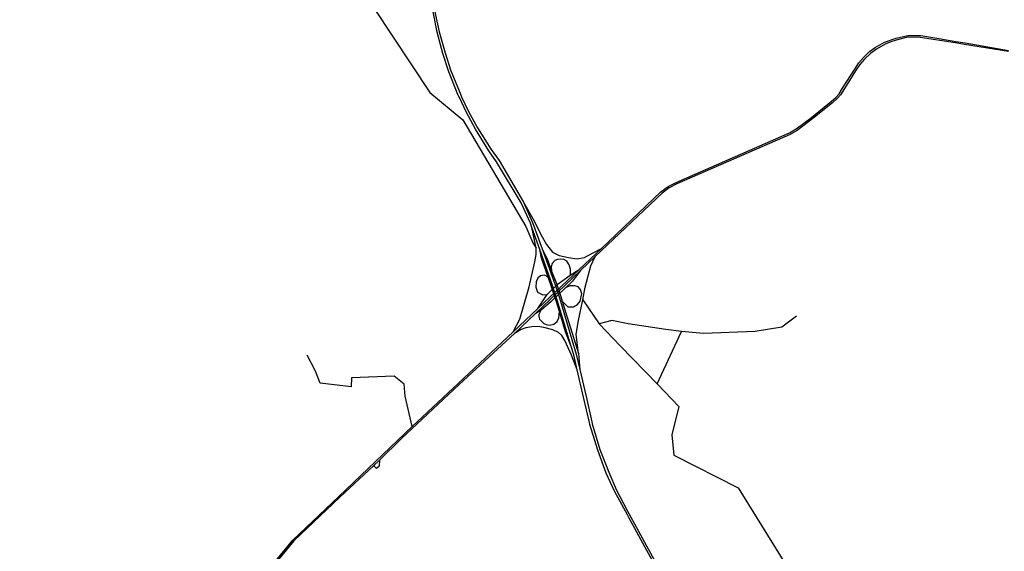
# Model space of a CAD drawing. Header units: millimetres. Extents: x 664923 to 767831, y 3118803 to 3207600.
# Tile 6 of 256: x 681004 to 689474, y 3131634 to 3136212. Entities that reach past the tile are written whole.
import ezdxf

# ---------------------------------------------------------------- set-up
doc = ezdxf.new("R2010")
doc.units = ezdxf.units.MM
for name, color, linetype in [('roads_1', 1, 'Continuous'), ('roads_2', 2, 'Continuous'), ('roads_3', 3, 'Continuous')]:
    doc.layers.add(name, color=color, linetype=linetype)

msp = doc.modelspace()

# ---------------------------------------------------------------- linework, layer by layer
at = {"layer": 'roads_1'}
for points in [[(684781.77, 3135551.26), (684773.66, 3135568.7), (684694.27, 3135763.21), (684645.2, 3135919.69), (684595.46, 3136102.92), (684562.98, 3136263.49), (684538.84, 3136415.25), (684535.76, 3136441.92)], [(684551.92, 3136444.43), (684554.85, 3136418.27), (684579.01, 3136265.22), (684612.48, 3136107.22), (684662.71, 3135925.27), (684713.02, 3135771.61), (684791.79, 3135578.12), (684799.3, 3135561.52)], [(684786.51, 3135541.07), (684781.77, 3135551.26)], [(685591.55, 3133912.94), (685477.72, 3134233.76), (685410.48, 3134423.27), (685397.61, 3134459.54), (685317.01, 3134633.34), (685106.49, 3134987.12), (685039.77, 3135082.48), (684925.39, 3135269.82), (684843.91, 3135417.64), (684786.51, 3135541.07)], [(684799.3, 3135561.52), (684805.3, 3135548.25)], [(684805.3, 3135548.25), (684860.79, 3135425.51), (684940.93, 3135281.23), (685058.4, 3135092.92), (685127.34, 3134999.76), (685339.03, 3134640.89), (685414, 3134464.21), (685497.2, 3134237.38), (685609.98, 3133929.92)], [(685339.03, 3134640.89), (685432.02, 3134474.08), (685487.66, 3134363.05), (685534.85, 3134276.39), (685586.42, 3134209.21), (685645.02, 3134180.58), (685725.92, 3134164.53), (685796.55, 3134153.82), (685862.61, 3134163.72), (685921.12, 3134195.04), (686009.23, 3134242.27)], [(685248.8, 3133524.13), (685307.23, 3133631.59), (685387.72, 3133912.77), (685436.71, 3134126.27), (685447.14, 3134188.84), (685446.49, 3134245.44), (685410.48, 3134423.27)], [(685580.3, 3133902.56), (685549.98, 3133995.48), (685491.97, 3134158.64), (685477.72, 3134233.76)], [(685497.2, 3134237.38), (685544.47, 3134145.31), (685579.77, 3134046.17), (685621.49, 3133939.53)], [(685738.31, 3134010.79), (685741.54, 3134022.19), (685741.32, 3134063.78), (685731.19, 3134100.36), (685709.48, 3134131.27), (685683.76, 3134147.55), (685659.33, 3134149.06), (685629.67, 3134145.63), (685608.14, 3134137.91), (685584.15, 3134111.36), (685577.38, 3134084.05), (685579.77, 3134046.17)], [(685811.67, 3133337.87), (685792.26, 3133504.27), (685811.18, 3133622.61), (685847.01, 3133800.44), (685869.01, 3133909.64), (685916.45, 3134092.06), (685953.63, 3134171.45)], [(685549.98, 3133995.48), (685518.03, 3134010.75), (685484.74, 3134005.87), (685461, 3133985.92), (685445.66, 3133953.04), (685443.64, 3133907.32), (685457.4, 3133866.74), (685505.35, 3133842.47), (685542.66, 3133844.69)], [(685618.26, 3133790.09), (685580.3, 3133902.56)], [(685628.72, 3133797.98), (685591.55, 3133912.94)], [(685609.98, 3133929.92), (685648.46, 3133817.77)], [(685621.49, 3133939.53), (685659.44, 3133827.05)], [(685672.02, 3133786.61), (685720.48, 3133739.95), (685769.17, 3133738.54), (685801.65, 3133759.18), (685826.37, 3133786.77), (685839.02, 3133851.7), (685828.05, 3133888.51), (685808.02, 3133910.5), (685783.27, 3133919.9), (685737.36, 3133918.63), (685698.09, 3133902.52)], [(685648.46, 3133817.77), (685790.85, 3133331.85), (685821.55, 3133200.81), (685876.39, 3132966.64), (685926, 3132747.79)], [(685659.44, 3133827.05), (685672.02, 3133786.61), (685811.67, 3133337.87), (685821.55, 3133200.81)], [(685749.05, 3133396.37), (685699.31, 3133523.01), (685647.66, 3133699.92), (685618.26, 3133790.09)], [(685905.59, 3132742.26), (685854.92, 3132962.66), (685800.19, 3133197), (685769.79, 3133327.17), (685749.05, 3133396.37), (685628.72, 3133797.98)], [(685487.89, 3133706.39), (685469.27, 3133673.46), (685469, 3133655.78), (685475.63, 3133634.39), (685492.33, 3133615.08), (685511.51, 3133594.97), (685534.07, 3133586.08), (685562.85, 3133581.37), (685598.26, 3133589.8), (685627.14, 3133613.38), (685641.15, 3133644.33), (685647.66, 3133699.92)], [(685800.19, 3133197), (685750.88, 3133322.2), (685692.71, 3133449.93), (685666.55, 3133491.62), (685639.7, 3133518.97), (685590.12, 3133541.48), (685513.55, 3133562.67), (685461.52, 3133569.63), (685410.21, 3133567.93), (685359.33, 3133559.07), (685318.08, 3133544.08), (685259.6, 3133510.44)], [(685909.13, 3132726.81), (685905.59, 3132742.26)], [(686231.24, 3131948.75), (686121.32, 3132150.71), (686049.46, 3132306.68), (685977.35, 3132505.95), (685909.13, 3132726.81)], [(685926, 3132747.79), (685929.75, 3132731.2)], [(685929.75, 3132731.2), (685993.48, 3132512.17), (686070.88, 3132314.69), (686137.67, 3132159.48), (686227.81, 3131991.57)], [(686227.81, 3131991.57), (686245.03, 3131959.49)], [(686246.93, 3131919.93), (686231.24, 3131948.75)], [(686245.03, 3131959.49), (686308.89, 3131840.55), (686414.4, 3131650.47), (686570.2, 3131364.21), (686686.43, 3131150.82), (686760.75, 3131014.51), (686828.39, 3130898.79), (686898.12, 3130785), (686927.84, 3130737.54)], [(686915.23, 3130727.74), (686885.83, 3130774.47), (686815.26, 3130890.14), (686747.67, 3131006.45), (686671.64, 3131145.02), (686557.73, 3131356.18), (686399.55, 3131642.15), (686294.88, 3131831.83), (686246.93, 3131919.93)]]:
    msp.add_lwpolyline(points, dxfattribs=at)
at = {"layer": 'roads_2'}
for points in [[(679334.88, 3140212.49), (679939.69, 3139998.97), (680387.76, 3139918.46), (681031.83, 3139526.49), (682060.25, 3139016.22), (683199.07, 3138187.38), (683348.42, 3137869.35), (683472.86, 3137774.2), (683575.97, 3137351.5), (683732.92, 3136796.69), (684532.55, 3135585.81), (684817.33, 3135349.46), (685357.8, 3134431.58), (685419.05, 3134291.25), (685446.49, 3134245.44)], [(682558.92, 3130762.46), (683354.19, 3131730.23), (683749.92, 3132107.39), (684381.48, 3132710.22), (684776.53, 3133078.19), (685248.8, 3133524.13), (685460.89, 3133724.42), (685817.68, 3134061.36), (686009.23, 3134242.27), (686520.18, 3134730.42), (686582.02, 3134775.48), (686650.94, 3134811.06), (687626.49, 3135237.47), (687684.54, 3135271.92), (687816.58, 3135369.37), (687988.92, 3135509.22), (688024.83, 3135542.26), (688053.94, 3135573.86), (688082.84, 3135622.9), (688187.43, 3135786.01), (688222.15, 3135838.69), (688264.55, 3135888.36), (688313.59, 3135936.91), (688363.75, 3135971.11), (688443.37, 3136016.78), (688542.97, 3136052.28), (688644.73, 3136074.51), (688757.02, 3136075.24), (688912.4, 3136049.65), (689057.8, 3136024.74), (689137.23, 3136012.93), (689511.5, 3135946.09)], [(689509.72, 3135938.27), (689132.77, 3135999.13), (689050.81, 3136011.87), (688750.59, 3136058.61), (688641.95, 3136060.28), (688544.19, 3136035.3), (688497.3, 3136021.27), (688449.09, 3136000.6), (688375.13, 3135959.1), (688323.04, 3135921.54), (688270.68, 3135872.45), (688231.01, 3135826.88), (688198.63, 3135778.72), (688099.04, 3135618.58), (688064.98, 3135564.87), (688036.97, 3135534.12), (687997.11, 3135495.64), (687827.35, 3135359.54), (687692.05, 3135257.02), (687631.52, 3135223.47), (686658.18, 3134797.39), (686591.7, 3134762.66), (686531.88, 3134717.98), (685953.63, 3134171.45), (685827.92, 3134051.71), (685437.87, 3133680.22), (685259.6, 3133510.44), (684783.4, 3133071.17), (684287.35, 3132606.05), (684097.85, 3132419.74), (684046.22, 3132371.39), (683756.86, 3132100.44), (683361.05, 3131723.21), (682567.14, 3130756.04)], [(689050.81, 3136011.87), (689057.8, 3136024.74)], [(685460.89, 3133724.42), (685542.66, 3133844.69), (685575.86, 3133879.47), (685635.54, 3133936.76), (685738.31, 3134010.79), (685817.68, 3134061.36)], [(685827.92, 3134051.71), (685759.39, 3133961.22), (685698.09, 3133902.52), (685574.61, 3133784.26), (685487.89, 3133706.39), (685437.87, 3133680.22)], [(685847.01, 3133800.44), (685988.55, 3133592.56), (686173.56, 3133400.85), (686488.33, 3133074.93), (686673.38, 3132881.69), (686613.74, 3132636.28), (686630.27, 3132463.47), (687184.24, 3132181.03), (687838.87, 3131125.47), (688332.21, 3130320.06), (689171.88, 3130099.46), (689674.84, 3129989.05), (690485.86, 3129890.89)], [(683756.86, 3132100.44), (683749.92, 3132107.39)]]:
    msp.add_lwpolyline(points, dxfattribs=at)
at = {"layer": 'roads_3'}
for points in [[(687687.02, 3133659), (687559.89, 3133564.49), (687330.52, 3133525.62), (686886.39, 3133509.79), (686697.06, 3133527.73), (686562.32, 3133544.33), (686238.03, 3133592.08), (686097.25, 3133620.69), (685988.55, 3133592.56)], [(686488.33, 3133074.93), (686697.06, 3133527.73)], [(684381.48, 3132710.22), (684319.45, 3132970.64), (684310.15, 3133074.69), (684224.56, 3133142.82), (683857.49, 3133128.55), (683854.59, 3133049.62), (683587.7, 3133080.84), (683547.67, 3133184.42), (683476.38, 3133322.24)], [(684097.85, 3132419.74), (684096.92, 3132368.45), (684072.4, 3132346.63), (684055.79, 3132363.83), (684046.22, 3132371.39)]]:
    msp.add_lwpolyline(points, dxfattribs=at)

doc.saveas('drawing.dxf')
